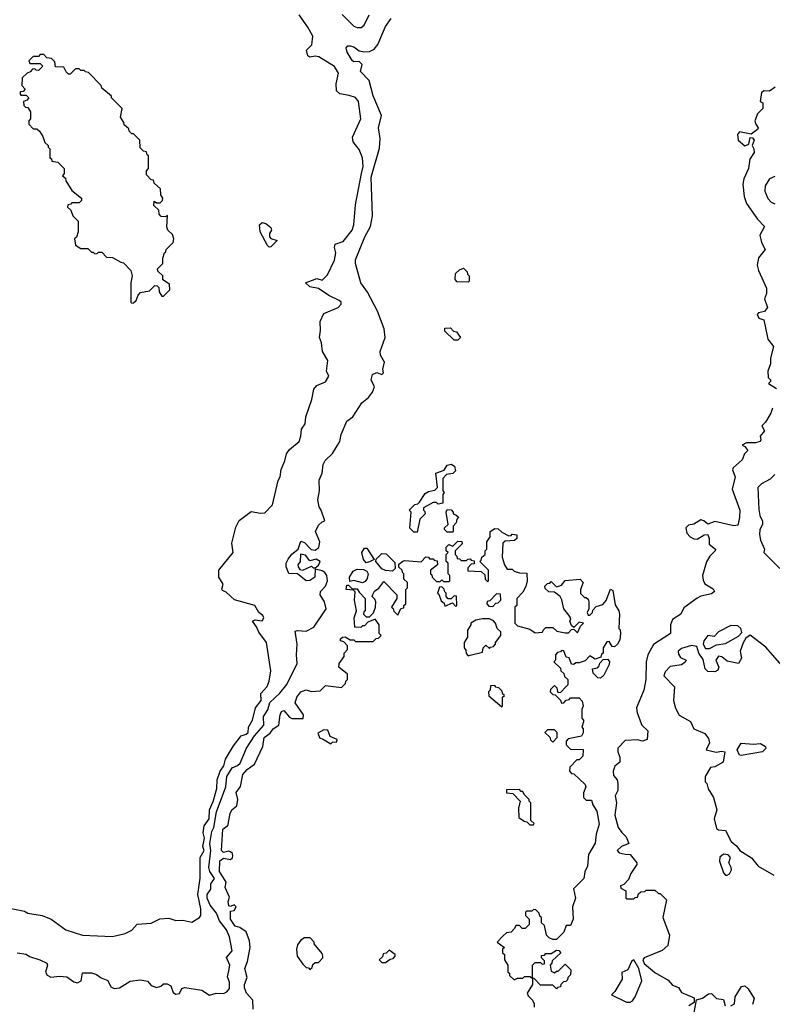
# Model space of a CAD drawing. Extents: x 1861455 to 2058065, y 200073 to 437907.
# Tile 78 of 256: x 1964428 to 1968701, y 242762 to 248348. Entities that reach past the tile are written whole.
import ezdxf

# ---------------------------------------------------------------- set-up
doc = ezdxf.new("R2010")
doc.units = 0

msp = doc.modelspace()

# ---------------------------------------------------------------- linework, layer by layer
at = {"layer": '0CON05XD'}
for points in [[(1965450, 243255), (1965457.5, 243265), (1965455.8, 243304.2), (1965440, 243385), (1965453, 243477), (1965452.5, 243595), (1965475.4, 243635), (1965467.4, 243657.4), (1965477.1, 243705), (1965470.6, 243735), (1965475.8, 243775), (1965503.4, 243815), (1965505.8, 243865), (1965527.5, 243912.5), (1965546.6, 243986.6), (1965550, 244035), (1965566.2, 244085), (1965586.6, 244115), (1965597.1, 244152.9), (1965641.7, 244228.2), (1965685.3, 244284.7), (1965714.7, 244295.3), (1965724.5, 244305), (1965728.2, 244335), (1965750.9, 244375), (1965766.2, 244445), (1965799.7, 244485), (1965797.3, 244525), (1965833.1, 244565), (1965845.5, 244595), (1965854.1, 244654.1), (1965828.8, 244815), (1965785, 244872.5), (1965773.6, 244903.6), (1965750, 244935), (1965765, 244942.5), (1965805, 244938.1), (1965813.6, 244955), (1965807.8, 244967.8), (1965785.9, 244985.9), (1965764, 245025), (1965647.7, 245057.7), (1965600.8, 245100.8), (1965580.5, 245110.4), (1965576.7, 245116.7), (1965582.9, 245145), (1965559.6, 245185), (1965558.5, 245225), (1965640.6, 245325), (1965632.3, 245377.7), (1965655, 245470), (1965675, 245507.5), (1965741.7, 245558.2), (1965795, 245548), (1965819.2, 245550.8), (1965863.2, 245595), (1965895.5, 245734.5), (1965907.1, 245755), (1965912.8, 245797.2), (1965934.1, 245845), (1965942.9, 245885), (1965960.8, 245909.2), (1966014.1, 245955), (1966025.2, 245984.8), (1966028.8, 246025), (1966049, 246055), (1966053.4, 246095), (1966087.2, 246192.8), (1966098.3, 246251.7), (1966115, 246272), (1966165, 246294), (1966184.2, 246325), (1966170.6, 246355), (1966177.2, 246415), (1966146.7, 246465), (1966141.5, 246515), (1966131, 246545), (1966136.8, 246585), (1966134.5, 246635.5), (1966155, 246682.1), (1966236.2, 246715), (1966253.3, 246735), (1966252.5, 246745), (1966242.5, 246755), (1966183.9, 246783.9), (1966125, 246822.5), (1966075, 246833.3), (1966050, 246855), (1966115, 246880), (1966145, 246870), (1966175, 246900), (1966216.4, 246983.6), (1966223.3, 247025), (1966216.4, 247056.4), (1966220, 247075), (1966265, 247090), (1966315.7, 247155), (1966325.7, 247185), (1966335, 247297.5), (1966368.2, 247475), (1966378, 247515), (1966374.6, 247565), (1966355, 247611.2), (1966322.2, 247655), (1966317.8, 247682.2), (1966365.6, 247785), (1966352, 247885), (1966335, 247906), (1966299.1, 247919.1), (1966245, 247928.6), (1966226, 247945), (1966225.6, 247985), (1966239.1, 248045), (1966215, 248082.2), (1966126.9, 248136.9), (1966105, 248140.5), (1966075, 248135.7), (1966065, 248142.5), (1966056.2, 248175), (1966087.5, 248205), (1966092.1, 248255), (1966065, 248305.8), (1966014.5, 248375)], [(1966258.5, 248378.5), (1966325, 248311.2), (1966345, 248303.3), (1966366.2, 248303.8), (1966383.6, 248316.4), (1966412, 248375)], [(1966140, 245565), (1966128.8, 245585), (1966120, 245625), (1966131.2, 245675), (1966128.8, 245735), (1966145.8, 245775), (1966150.8, 245825), (1966162.5, 245847.5), (1966203.6, 245886.4), (1966246.7, 245955), (1966252.5, 245995), (1966285, 246070), (1966320, 246095), (1966370, 246175), (1966408, 246205), (1966431.4, 246235), (1966442, 246265), (1966423.8, 246305), (1966432, 246335), (1966455, 246347.1), (1966485, 246334.4), (1966492.9, 246345), (1966490.5, 246365), (1966499.4, 246405), (1966477.3, 246445), (1966473.9, 246465), (1966502.5, 246545), (1966498.2, 246595), (1966459.7, 246695), (1966402.9, 246802.9), (1966365, 246855.8), (1966334, 246965), (1966335.4, 246985), (1966387.1, 247117.1), (1966419.3, 247175), (1966431.2, 247235), (1966423.3, 247455), (1966471.2, 247618.8), (1966474.1, 247675), (1966465.5, 247735), (1966482.5, 247805), (1966435, 247916.2), (1966413.1, 248003.1), (1966363.8, 248055), (1966372, 248095), (1966355, 248112), (1966325, 248108.8), (1966315, 248116.7), (1966286.7, 248165), (1966281.7, 248188.3), (1966290.5, 248199.6), (1966305, 248200), (1966325, 248194), (1966355, 248172.5), (1966384.2, 248165.8), (1966415, 248167.1), (1966439.8, 248180.2), (1966461.5, 248208.5), (1966505, 248308.8), (1966537.8, 248355)], [(1965065, 246740), (1965075, 246742.5), (1965090, 246755), (1965100, 246785), (1965115, 246800), (1965165, 246810), (1965195, 246840), (1965208.3, 246838.3), (1965218.3, 246828.3), (1965220, 246805), (1965235, 246780), (1965245, 246780), (1965280, 246815), (1965278.3, 246848.3), (1965241.7, 246871.7), (1965240, 246895), (1965211.7, 246921.7), (1965210, 246935), (1965240, 246965), (1965240, 246995), (1965250, 247025), (1965258.3, 247031.7), (1965260, 247045), (1965300, 247085), (1965302.5, 247105), (1965295, 247130), (1965270, 247155), (1965263, 247173), (1965268.3, 247238.3), (1965255, 247230), (1965231.7, 247231.7), (1965220, 247245), (1965218.3, 247268.3), (1965190, 247295), (1965191.7, 247318.3), (1965205, 247310), (1965225, 247310), (1965238.3, 247321.7), (1965240, 247335), (1965230, 247355), (1965228.3, 247388.3), (1965191.7, 247421.7), (1965188.3, 247438.3), (1965175, 247440), (1965148.3, 247468.3), (1965148.3, 247491.7), (1965160, 247505), (1965160, 247575), (1965151.7, 247581.7), (1965148.3, 247598.3), (1965131.7, 247601.7), (1965111.7, 247621.7), (1965110, 247665), (1965075, 247700), (1965065, 247700), (1965050, 247715), (1965048.3, 247728.3), (1965021.7, 247751.7), (1965020, 247765), (1965000, 247795), (1965010, 247845), (1964950, 247905), (1964950, 247915), (1964895, 247960), (1964890, 247975), (1964818.3, 248048.3), (1964801.7, 248051.7), (1964795, 248060), (1964775, 248060), (1964765, 248070), (1964745, 248070), (1964715, 248040), (1964705, 248040), (1964691.7, 248051.7), (1964678.3, 248078.3), (1964631.7, 248081.7), (1964628.3, 248108.3), (1964608.3, 248128.3), (1964581.7, 248131.7), (1964565, 248150), (1964545, 248150), (1964535, 248140), (1964505, 248140), (1964480, 248115), (1964485, 248100), (1964545, 248100), (1964560, 248085), (1964535, 248060), (1964521.7, 248061.7), (1964515, 248070), (1964501.7, 248068.3), (1964488.3, 248051.7), (1964470, 248045), (1964441.7, 248018.3), (1964440, 247975), (1964460, 247955), (1964448.3, 247941.7), (1964431.7, 247938.3), (1964430, 247925), (1964435, 247920), (1964465, 247920), (1964480, 247905), (1964468.3, 247891.7), (1964450, 247885), (1964451.7, 247861.7), (1964461.7, 247851.7), (1964475, 247850), (1964490, 247825), (1964490, 247785), (1964480, 247775), (1964480, 247755), (1964505, 247730), (1964525, 247730), (1964540, 247715), (1964560, 247685), (1964571.7, 247651.7), (1964590, 247635), (1964590, 247625), (1964600, 247615), (1964600, 247565), (1964608.3, 247558.3), (1964610, 247545), (1964645, 247540), (1964680, 247505), (1964680, 247475), (1964671.7, 247461.7), (1964688.3, 247448.3), (1964690, 247435), (1964725, 247380), (1964780, 247335), (1964778.3, 247321.7), (1964765, 247310), (1964725, 247310), (1964718.3, 247301.7), (1964701.7, 247298.3), (1964700, 247285), (1964718.3, 247268.3), (1964730, 247235), (1964760, 247205), (1964760, 247145), (1964750, 247115), (1964740, 247105), (1964745, 247070), (1964775, 247050), (1964815, 247050), (1964835, 247030), (1964845, 247030), (1964855, 247020), (1964868.3, 247021.7), (1964875, 247030), (1964895, 247030), (1964921.7, 247001.7), (1964955, 247000), (1965001.7, 246971.7), (1965018.3, 246968.3), (1965060, 246925), (1965067.5, 246895), (1965060, 246855), (1965060, 246745), (1965065, 246740)], [(1968716.7, 247965), (1968685, 247942.5), (1968655, 247943.8), (1968640, 247935), (1968632.5, 247885), (1968647, 247877), (1968647.5, 247845), (1968617.5, 247815), (1968602.5, 247775), (1968606.7, 247755), (1968620, 247735), (1968617.5, 247725), (1968581.7, 247698.3), (1968515, 247712.5), (1968503.6, 247696.4), (1968507.5, 247665), (1968545, 247632.5), (1968568.3, 247641.7), (1968575, 247680), (1968588.3, 247678.3), (1968597.5, 247665), (1968587.5, 247635), (1968596, 247615), (1968597.5, 247595), (1968573.3, 247556.7), (1968566.3, 247503.7), (1968539.2, 247445), (1968534, 247415), (1968540.8, 247345), (1968554, 247305), (1968617.5, 247217.5), (1968656.2, 247175), (1968630, 247125), (1968639.2, 247085), (1968660, 247045), (1968622.3, 246997.7), (1968615.8, 246955.8), (1968622.5, 246925), (1968667.5, 246825), (1968667.5, 246795), (1968656.2, 246765), (1968674, 246715), (1968657.3, 246692.7), (1968623.3, 246685), (1968614.4, 246675), (1968625, 246654.2), (1968652.5, 246645), (1968676.1, 246536.1), (1968707.5, 246495), (1968691.7, 246428.3), (1968690, 246395), (1968676.4, 246353.6), (1968678.3, 246318.3), (1968690, 246305), (1968690, 246295), (1968680, 246285), (1968725, 246256.2)], [(1968715, 247458.8), (1968684.3, 247445.7), (1968660, 247405), (1968659.2, 247375), (1968675, 247333.8), (1968695, 247313.8), (1968715, 247304)], [(1965845, 247057.5), (1965835, 247067.5), (1965794.3, 247145), (1965790, 247185), (1965805, 247197.5), (1965825, 247192.5), (1965855, 247168.8), (1965858, 247155), (1965846.2, 247135), (1965846.4, 247116.4), (1965855, 247107.5), (1965890, 247095), (1965855, 247060), (1965845, 247057.5)], [(1966975, 246860), (1966911.7, 246861.7), (1966900, 246875), (1966901.7, 246908.3), (1966925, 246930), (1966948.3, 246938.3), (1966968.3, 246918.3), (1966970, 246905), (1966980, 246895), (1966980, 246865), (1966975, 246860)], [(1966915, 246530), (1966895, 246530), (1966841.7, 246581.7), (1966841.7, 246598.3), (1966875, 246600), (1966891.7, 246581.7), (1966908.3, 246578.3), (1966930, 246545), (1966915, 246530)], [(1968702.5, 246145), (1968692.5, 246115), (1968662.5, 246065), (1968642.5, 246045), (1968657.5, 246015), (1968632.5, 245985), (1968636.7, 245965), (1968632.5, 245955), (1968605, 245948), (1968555, 245947.5), (1968530, 245935), (1968545, 245927.5), (1968562.5, 245905), (1968542.5, 245885), (1968529.3, 245850.7), (1968478.1, 245805), (1968475.6, 245795), (1968490.6, 245755), (1968474.1, 245684.1), (1968516.2, 245565), (1968515.4, 245524.6), (1968505, 245481.2), (1968482.9, 245477.1), (1968375, 245500.8), (1968335, 245486.1), (1968313.3, 245505), (1968295, 245510.6), (1968255, 245486.8), (1968225, 245480), (1968210.4, 245465), (1968216.7, 245435), (1968234.1, 245414.1), (1968255, 245402.8), (1968275, 245400.6), (1968315, 245425.3), (1968335, 245428.1), (1968342.7, 245405), (1968343.6, 245373.6), (1968379.5, 245345), (1968377.5, 245335), (1968347.1, 245305), (1968327.6, 245272.4), (1968305.6, 245195), (1968308.6, 245168.6), (1968318.3, 245148.3), (1968365, 245120), (1968373.3, 245105), (1968355, 245090), (1968295, 245077.5), (1968275, 245066), (1968199.4, 245010.6), (1968181.2, 244975), (1968134.2, 244945.8), (1968123.8, 244915), (1968122.5, 244865), (1968026.8, 244803.2), (1967994.2, 244745), (1967984.2, 244705), (1967984, 244605), (1967972, 244545), (1967930, 244445), (1967933.3, 244415), (1967961.2, 244345), (1967994.1, 244314.1), (1967990, 244265), (1967965, 244254.4), (1967935, 244262.5), (1967865, 244258.1), (1967824.5, 244215), (1967824.1, 244195), (1967836.2, 244165), (1967835.3, 244135), (1967806.2, 244113.8), (1967797.8, 244085), (1967800.4, 244060.4), (1967820, 244035), (1967823.5, 244015), (1967824.4, 243975), (1967809.6, 243945), (1967816.5, 243905), (1967807.5, 243835), (1967825.8, 243765.8), (1967846.1, 243736.1), (1967872.3, 243712.3), (1967887.5, 243675), (1967845, 243658.2), (1967820.5, 243635), (1967832, 243622), (1967866.4, 243613.6), (1967895, 243611.2), (1967932.5, 243565), (1967932.5, 243555), (1967897.5, 243505), (1967885, 243470), (1967858.3, 243441.7), (1967840, 243435), (1967841.7, 243421.7), (1967870, 243405), (1967870, 243365), (1967875, 243360), (1967915, 243360), (1967921.7, 243368.3), (1967935, 243370), (1967941.7, 243388.3), (1967955, 243400), (1967977, 243403), (1967985, 243410), (1968035, 243410), (1968055, 243390), (1968065, 243390), (1968100, 243355), (1968080, 243255), (1968117.5, 243155), (1968107.5, 243095), (1968075, 243067.5), (1967974.2, 243025.8), (1967966.2, 243015), (1967974.2, 242994.2), (1968035, 242942.5), (1968109.3, 242899.3), (1968135, 242870), (1968168.3, 242858.3), (1968185, 242830), (1968258.3, 242798.3), (1968258.3, 242771.7), (1968227, 242753)], [(1966685, 245440), (1966665, 245440), (1966643.6, 245463.6), (1966650, 245555), (1966640, 245565), (1966671.7, 245598.3), (1966688.3, 245601.7), (1966698.3, 245611.7), (1966730.7, 245659.3), (1966748.3, 245671.7), (1966785, 245680), (1966800, 245695), (1966790, 245775), (1966838.3, 245791.7), (1966855, 245820), (1966877, 245827), (1966897.5, 245815), (1966901.7, 245788.3), (1966887, 245773), (1966851.7, 245768.3), (1966830, 245745), (1966830, 245675), (1966837.5, 245665), (1966830, 245655), (1966830, 245605), (1966805, 245600), (1966795, 245610), (1966775, 245610), (1966721.7, 245578.3), (1966720, 245565), (1966728.3, 245558.3), (1966730, 245545), (1966700, 245515), (1966685, 245440)], [(1968715, 245767.8), (1968688.7, 245741.3), (1968640, 245715), (1968619.2, 245695), (1968625, 245570), (1968630.8, 245535), (1968645.9, 245504.1), (1968645.8, 245484.2), (1968631.2, 245455), (1968628.3, 245428.3), (1968634, 245395), (1968657.5, 245345), (1968654, 245325), (1968743.8, 245235)], [(1964414.2, 243054.2), (1964465, 243046), (1964483.2, 243033.2), (1964542.5, 243015), (1964582.5, 242995), (1964586.7, 242985), (1964575.6, 242945), (1964585, 242927.5), (1964605, 242915.8), (1964655, 242921.8), (1964695, 242918.5), (1964735, 242890), (1964757, 242883), (1964776.9, 242895), (1964785, 242941.2), (1964835, 242941.4), (1964865, 242932), (1964891.7, 242911.7), (1964927.8, 242897.8), (1964945, 242862), (1964965, 242852.2), (1964995, 242856), (1965055, 242893.3), (1965115, 242901.2), (1965153.6, 242893.6), (1965175, 242868.8), (1965205, 242856.7), (1965230, 242865), (1965245, 242877.5), (1965265, 242877.5), (1965286.4, 242866.4), (1965300, 242830), (1965315, 242819.5), (1965335, 242824.3), (1965348.8, 242851.2), (1965365, 242858), (1965461.7, 242841.7), (1965505, 242813.3), (1965543.9, 242826.1), (1965585, 242823.8), (1965605, 242833.1), (1965618.5, 242851.5), (1965618.5, 242888.5), (1965608.9, 242918.9), (1965615, 242951.9), (1965620.5, 242985), (1965603, 243027), (1965634, 243066), (1965618.7, 243145), (1965602.5, 243185), (1965561.8, 243235), (1965545, 243279.6), (1965508.8, 243325), (1965492.9, 243365), (1965492.2, 243385), (1965512.6, 243415), (1965513.9, 243445), (1965534.2, 243475), (1965508.3, 243515), (1965502.1, 243537.9), (1965512.8, 243635), (1965507.3, 243675), (1965518.4, 243741.6), (1965530.6, 243765), (1965545.2, 243855), (1965598.5, 243995), (1965604.2, 244055), (1965635, 244103.8), (1965665, 244116.4), (1965679.1, 244130.9), (1965715.4, 244215), (1965761.7, 244285), (1965814.8, 244345), (1965812.4, 244395), (1965837.4, 244432.6), (1965849.2, 244475), (1965905, 244526.5), (1965945, 244577.1), (1966004.3, 244695), (1965999.5, 244745), (1966004.4, 244805), (1965991.7, 244878.3), (1966005, 244883.3), (1966055, 244878.8), (1966098.8, 244901.2), (1966168, 245005), (1966158.8, 245045), (1966133.3, 245085), (1966136.2, 245105), (1966164, 245135), (1966175.7, 245165), (1966171.5, 245195), (1966161.3, 245211.3), (1966145, 245221.5), (1966105, 245230), (1966103.8, 245185), (1966075, 245165.7), (1966055, 245164.4), (1966005, 245203.8), (1965956.4, 245206.4), (1965941.2, 245245), (1965941.2, 245265), (1965951.7, 245288.3), (1965974.1, 245315.9), (1966010, 245345), (1966025, 245390), (1966045, 245382.5), (1966083.3, 245343.3), (1966105, 245337.8), (1966126.1, 245353.9), (1966131.9, 245385), (1966107.5, 245445), (1966125, 245480), (1966145, 245500), (1966160, 245505), (1966140, 245565)], [(1966885, 245440), (1966855, 245440), (1966840, 245455), (1966840, 245465), (1966860, 245485), (1966850, 245555), (1966855, 245570), (1966878.3, 245568.3), (1966890, 245555), (1966890, 245545), (1966905, 245540), (1966920, 245525), (1966910, 245515), (1966907, 245493), (1966890, 245475), (1966890, 245445), (1966885, 245440)], [(1966322.5, 245112.5), (1966282.5, 245115), (1966285, 245140), (1966295, 245140), (1966315, 245120), (1966345, 245120), (1966355, 245100), (1966390, 245065), (1966390, 244995), (1966381.7, 244988.3), (1966380, 244975), (1966395, 244960), (1966415, 244960), (1966437, 244983), (1966447.5, 245015), (1966450, 245045), (1966445, 245060), (1966430, 245075), (1966433, 245087), (1966443.3, 245106.7), (1966466.4, 245123.6), (1966495, 245160), (1966570, 245085), (1966570, 245065), (1966540, 245015), (1966548.3, 245008.3), (1966551.7, 244991.7), (1966575, 244970), (1966591.7, 245008.3), (1966608.3, 245011.7), (1966610, 245025), (1966620, 245035), (1966620, 245115), (1966630, 245125), (1966630, 245155), (1966610, 245175), (1966610, 245205), (1966601.7, 245211.7), (1966600, 245225), (1966581.7, 245241.7), (1966581.7, 245258.3), (1966603, 245277), (1966615, 245280), (1966707, 245273), (1966735, 245300), (1966748.3, 245298.3), (1966755, 245290), (1966775, 245290), (1966781.7, 245281.7), (1966798.3, 245278.3), (1966800, 245255), (1966760, 245225), (1966760, 245205), (1966768.3, 245198.3), (1966770, 245185), (1966795, 245160), (1966815, 245160), (1966825, 245170), (1966835, 245160), (1966865, 245160), (1966870, 245165), (1966870, 245195), (1966860, 245205), (1966860, 245265), (1966850, 245275), (1966850, 245315), (1966860, 245325), (1966850, 245335), (1966850, 245355), (1966865, 245370), (1966888.3, 245361.7), (1966915, 245390), (1966938.3, 245388.3), (1966940, 245375), (1966900, 245335), (1966900, 245315), (1966910, 245305), (1966911.7, 245291.7), (1966925, 245290), (1966935, 245280), (1966965, 245280), (1966971.7, 245288.3), (1966985, 245290), (1966991.7, 245281.7), (1967008.3, 245278.3), (1967008.3, 245261.7), (1966991.7, 245258.3), (1966971.7, 245238.3), (1966971.7, 245221.7), (1967048.3, 245218.3), (1967068.3, 245198.3), (1967070, 245175), (1967085, 245160), (1967090, 245165), (1967090, 245225), (1967040, 245275), (1967048.3, 245281.7), (1967051.7, 245298.3), (1967070, 245315), (1967070, 245335), (1967080, 245345), (1967080, 245385), (1967100, 245415), (1967100, 245445), (1967125, 245462.5), (1967145, 245460), (1967165, 245440), (1967205, 245420), (1967218.3, 245421.7), (1967225, 245430), (1967250, 245425), (1967250, 245405), (1967237, 245393), (1967185, 245390), (1967171.7, 245378.3), (1967168.3, 245298.3), (1967180, 245255), (1967195, 245230), (1967225, 245230), (1967235, 245220), (1967265, 245210), (1967308.3, 245208.3), (1967310, 245165), (1967301.7, 245131.7), (1967285, 245100), (1967250, 245065), (1967250, 245025), (1967240, 245015), (1967240, 244925), (1967255, 244910), (1967325, 244890), (1967355, 244870), (1967397, 244873), (1967400, 244885), (1967415, 244900), (1967455, 244900), (1967478.3, 244878.3), (1967525, 244870), (1967545, 244870), (1967561.7, 244888.3), (1967575, 244890), (1967595, 244870), (1967611.7, 244908.3), (1967630, 244925), (1967605, 244930), (1967575, 244900), (1967561.7, 244911.7), (1967552.5, 244935), (1967557.5, 244945), (1967551.7, 244961.7), (1967517.5, 245005), (1967507, 245057), (1967497.5, 245075), (1967465, 245100), (1967431.7, 245101.7), (1967411.7, 245121.7), (1967410, 245135), (1967425, 245150), (1967438.3, 245151.7), (1967445, 245160), (1967475, 245130), (1967505, 245140), (1967525, 245167.5), (1967610, 245175), (1967627.5, 245155), (1967612.5, 245115), (1967613, 245093), (1967635, 245070), (1967645, 245070), (1967655, 245060), (1967660, 245045), (1967660, 245005), (1967650, 244985), (1967655, 244970), (1967665, 244970), (1967680, 244985), (1967681.7, 244998.3), (1967701.7, 245018.3), (1967739.3, 245030.7), (1967757, 245053), (1967781.7, 245118.3), (1967795, 245110), (1967808.3, 245028.3), (1967830, 244995), (1967833.3, 244975), (1967830, 244895), (1967837, 244887), (1967840, 244865), (1967835, 244830), (1967822.5, 244805), (1967805, 244790), (1967791.7, 244791.7), (1967775, 244820), (1967761.7, 244818.3), (1967740, 244785), (1967740, 244755), (1967731.7, 244748.3), (1967728.3, 244731.7), (1967695, 244720), (1967665, 244740), (1967638.3, 244711.7), (1967605, 244700), (1967585, 244700), (1967575, 244690), (1967561.7, 244691.7), (1967548.3, 244728.3), (1967531.7, 244731.7), (1967518.3, 244768.3), (1967505, 244770), (1967498.3, 244761.7), (1967481.7, 244758.3), (1967470, 244745), (1967470, 244715), (1967460, 244705), (1967498.3, 244668.3), (1967500, 244655), (1967518.3, 244638.3), (1967521.7, 244621.7), (1967540, 244605), (1967540, 244575), (1967530, 244565), (1967498.3, 244531.7), (1967485, 244530), (1967480, 244555), (1967465, 244570), (1967441.7, 244548.3), (1967440, 244535), (1967455, 244520), (1967468.3, 244518.3), (1967498.3, 244488.3), (1967505, 244470), (1967518.3, 244471.7), (1967531.7, 244488.3), (1967548.3, 244491.7), (1967555, 244500), (1967605, 244500), (1967621.7, 244481.7), (1967627.5, 244455), (1967620, 244435), (1967620, 244385), (1967630, 244375), (1967630, 244365), (1967620, 244335), (1967627.5, 244325), (1967627, 244303), (1967617, 244283), (1967541.7, 244268.3), (1967530, 244255), (1967530, 244235), (1967555, 244210), (1967627, 244207), (1967625, 244170), (1967605, 244150), (1967591.7, 244148.3), (1967551.7, 244108.3), (1967550, 244085), (1967561.7, 244071.7), (1967575, 244070), (1967638.3, 244008.3), (1967642.5, 243995), (1967628.3, 243961.7), (1967630, 243935), (1967645, 243920), (1967675, 243920), (1967683, 243893), (1967705, 243857.5), (1967718, 243785), (1967701.7, 243728.3), (1967696.1, 243676.1), (1967657.7, 243612.3), (1967652, 243545), (1967636.2, 243513.8), (1967630.8, 243475), (1967573, 243417), (1967583.3, 243365), (1967567.5, 243315), (1967570, 243245), (1967555, 243210), (1967531.7, 243208.3), (1967518.3, 243171.7), (1967475, 243130), (1967455, 243130), (1967435, 243140), (1967420, 243155), (1967408.3, 243208.3), (1967390, 243225), (1967390, 243255), (1967381.7, 243261.7), (1967378.3, 243278.3), (1967358.3, 243298.3), (1967345, 243300), (1967335, 243290), (1967305, 243290), (1967300, 243285), (1967300, 243265), (1967320, 243245), (1967320, 243215), (1967298.3, 243191.7), (1967281.7, 243191.7), (1967265, 243210), (1967245, 243210), (1967238.3, 243191.7), (1967218.3, 243171.7), (1967191.7, 243168.3), (1967171.7, 243148.3), (1967140, 243115), (1967180, 243085), (1967170, 243075), (1967170, 243055), (1967180, 243045), (1967180, 243015), (1967200, 242985), (1967200, 242945), (1967208.3, 242938.3), (1967210, 242925), (1967235, 242900), (1967255, 242910), (1967285, 242910), (1967295, 242920), (1967325, 242920), (1967340, 242910), (1967340, 242985), (1967355, 243000), (1967385, 243000), (1967395, 242990), (1967408.3, 242991.7), (1967408.3, 243008.3), (1967390, 243025), (1967391.7, 243038.3), (1967408.3, 243041.7), (1967415, 243050), (1967445, 243050), (1967475, 243070), (1967488.3, 243068.3), (1967500, 243055), (1967451.7, 243008.3), (1967450, 242995), (1967440, 242985), (1967445, 242950), (1967465, 242940), (1967475, 242950), (1967485, 242950), (1967525, 242990), (1967557, 242957), (1967555, 242930), (1967540, 242915), (1967538.3, 242901.7), (1967528.3, 242891.7), (1967515, 242890), (1967500, 242875), (1967498.3, 242861.7), (1967481.7, 242858.3), (1967475, 242850), (1967455, 242870), (1967385, 242870), (1967348.3, 242908.3), (1967340, 242910), (1967340, 242875), (1967310, 242825), (1967315, 242810), (1967340, 242785), (1967350, 242765), (1967350, 242745)], [(1966395, 245267.5), (1966380, 245285), (1966370, 245325), (1966385, 245350), (1966399.3, 245349.3), (1966440, 245285), (1966415, 245272.5), (1966395, 245267.5)], [(1966035, 245224.3), (1966085, 245247.5), (1966095, 245237.5), (1966105, 245237.5), (1966125, 245253.8), (1966134.2, 245275), (1966111.7, 245288.3), (1966075, 245277.5), (1966050.5, 245310.4), (1966023.3, 245316.7), (1966020.8, 245275), (1966008.1, 245255), (1966008.9, 245245), (1966019.6, 245229.6), (1966035, 245224.3)], [(1966545, 245220), (1966505, 245222.5), (1966485, 245232.5), (1966450, 245275), (1966451.7, 245288.3), (1966485, 245320), (1966508.3, 245318.3), (1966558.3, 245268.3), (1966560, 245235), (1966545, 245220)], [(1966375, 245152.5), (1966325, 245166.7), (1966301.7, 245161.7), (1966300, 245185), (1966320.7, 245219.3), (1966345, 245230), (1966379.3, 245229.3), (1966399.3, 245219.3), (1966407.5, 245205), (1966401.7, 245178.3), (1966389.3, 245160.7), (1966375, 245152.5)], [(1966905, 245020), (1966910, 245025), (1966908.3, 245078.3), (1966895, 245080), (1966878.3, 245061.7), (1966861.7, 245061.7), (1966850, 245075), (1966850, 245095), (1966841.7, 245101.7), (1966838.3, 245118.3), (1966825, 245130), (1966811.7, 245128.3), (1966800, 245095), (1966808.3, 245088.3), (1966821.7, 245051.7), (1966838.3, 245038.3), (1966841.7, 245021.7), (1966885, 245040), (1966905, 245020)], [(1965753.3, 242735), (1965752.5, 242785), (1965716.7, 242825), (1965704, 242855), (1965704.2, 242875), (1965720, 242915), (1965706, 242965), (1965721.1, 243005), (1965736, 243085), (1965732.3, 243122.3), (1965713.1, 243173.1), (1965677.3, 243197.3), (1965651.4, 243205), (1965625.7, 243245), (1965625, 243290), (1965645.8, 243294.2), (1965658, 243315), (1965645, 243326), (1965625, 243317.5), (1965615, 243320), (1965612.5, 243345), (1965619.2, 243369.2), (1965594, 243425), (1965601.4, 243455), (1965562.7, 243515), (1965565, 243576), (1965585, 243591.2), (1965625, 243584.3), (1965636.5, 243593.5), (1965639.2, 243605), (1965637.1, 243617.1), (1965625, 243626.7), (1965615, 243630), (1965585, 243622.5), (1965573.8, 243635), (1965582, 243755), (1965605, 243772.5), (1965610, 243775), (1965622.5, 243845), (1965632.5, 243865), (1965661.7, 243888.3), (1965667.5, 243925), (1965657, 243963), (1965681.5, 243998.5), (1965694.2, 244065), (1965718.8, 244095), (1965761.2, 244125), (1965808.8, 244225), (1965817.1, 244275), (1965850.3, 244299.7), (1965866.7, 244325), (1965899.2, 244345), (1965906.2, 244405), (1965915, 244423.3), (1965928.3, 244428.3), (1965960.5, 244390.4), (1965973.8, 244383.8), (1966037, 244383), (1966040, 244405), (1965992.5, 244472.5), (1966001.9, 244505), (1966025, 244534), (1966055, 244546), (1966085, 244537.5), (1966135, 244540), (1966165, 244570), (1966255, 244560), (1966278.3, 244581.7), (1966280, 244595), (1966290, 244605), (1966290, 244635), (1966240, 244675), (1966242.5, 244695), (1966270, 244735), (1966270, 244755), (1966290, 244775), (1966290, 244795), (1966268.3, 244818.3), (1966250, 244825), (1966250, 244835), (1966260, 244845), (1966277, 244847), (1966305, 244830), (1966325, 244830), (1966335, 244820), (1966435, 244820), (1966451.7, 244838.3), (1966465, 244840), (1966480, 244855), (1966470, 244865), (1966470, 244915), (1966447, 244947), (1966405, 244930), (1966385, 244910), (1966375, 244910), (1966365, 244900), (1966331.7, 244901.7), (1966326.7, 244955), (1966340, 244995), (1966330, 245055), (1966333, 245103), (1966322.5, 245112.5)], [(1967115, 245020), (1967131.7, 245038.3), (1967145, 245040), (1967160, 245055), (1967158.3, 245088.3), (1967135, 245090), (1967098.3, 245051.7), (1967081.7, 245048.3), (1967080, 245035), (1967091.7, 245021.7), (1967115, 245020)], [(1966975, 244740), (1966985, 244742.5), (1967055, 244760), (1967060, 244785), (1967075, 244800), (1967095, 244780), (1967101.7, 244788.3), (1967118.3, 244791.7), (1967130, 244805), (1967130, 244815), (1967160, 244855), (1967160, 244875), (1967140, 244895), (1967130, 244925), (1967118.3, 244938.3), (1967095, 244950), (1967055, 244950), (1967018.3, 244941.7), (1966990, 244925), (1966990, 244915), (1966970, 244885), (1966970, 244845), (1966952.5, 244815), (1966952.5, 244785), (1966961.7, 244771.7), (1966963, 244753), (1966975, 244740)], [(1968345, 244781.5), (1968385, 244802), (1968435, 244810), (1968509.5, 244850.4), (1968528.5, 244871.5), (1968522.9, 244895), (1968505, 244908.6), (1968465, 244910.8), (1968396, 244875), (1968372, 244848), (1968335, 244854.4), (1968311.8, 244825), (1968307.7, 244805), (1968321.7, 244781.7), (1968345, 244781.5)], [(1968755.8, 244685), (1968665, 244788.9), (1968575, 244856), (1968550.5, 244839.5), (1968535, 244813.8), (1968517.8, 244765), (1968525.8, 244725), (1968509.2, 244695), (1968445, 244709.5), (1968415, 244734), (1968395, 244737.1), (1968380, 244715), (1968396.7, 244675), (1968392.6, 244657.4), (1968375, 244648.4), (1968335, 244650), (1968320, 244665), (1968308.2, 244718.2), (1968284, 244754), (1968271.8, 244791.8), (1968241.8, 244798.2), (1968185, 244781.2), (1968167.6, 244765), (1968168.6, 244748.6), (1968180.5, 244730.4), (1968212.5, 244715), (1968206.4, 244703.6), (1968185, 244687.5), (1968121.6, 244678.4), (1968092.3, 244647.7), (1968085.7, 244625), (1968145, 244562.5), (1968140.4, 244485), (1968151.7, 244441.7), (1968173.1, 244403), (1968236.9, 244366.9), (1968255.4, 244325.4), (1968318.3, 244298.3), (1968339.2, 244269.3), (1968344.1, 244245), (1968326.2, 244205), (1968382.7, 244192.7), (1968415, 244198.6), (1968432.5, 244195), (1968422.5, 244135), (1968375, 244110), (1968350, 244105), (1968320, 244055), (1968320, 244025), (1968330, 244015), (1968337.5, 243985), (1968366.7, 243935), (1968386.7, 243865), (1968371.2, 243815), (1968385, 243760), (1968395, 243752.5), (1968435, 243747.5), (1968467.5, 243685), (1968499.3, 243659.3), (1968517.5, 243635), (1968583, 243593), (1968620, 243545), (1968710, 243495)], [(1967725, 244612.5), (1967710, 244615), (1967685, 244640), (1967680, 244665), (1967708.3, 244671.7), (1967718.3, 244681.7), (1967721.7, 244698.3), (1967741.7, 244718.3), (1967765, 244720), (1967777.5, 244707.5), (1967775, 244690), (1967745, 244630), (1967725, 244612.5)], [(1967165, 244450), (1967170, 244455), (1967170, 244505), (1967180, 244515), (1967171.7, 244521.7), (1967168.3, 244538.3), (1967148.3, 244558.3), (1967131.7, 244561.7), (1967125, 244570), (1967101.7, 244568.3), (1967100, 244545), (1967090, 244535), (1967091.7, 244511.7), (1967165, 244450)], [(1966195, 244240), (1966205, 244250), (1966228.3, 244251.7), (1966230, 244265), (1966191.7, 244281.7), (1966178.3, 244318.3), (1966155, 244320), (1966120, 244300), (1966131.7, 244271.7), (1966148.3, 244268.3), (1966195, 244240)], [(1967455, 244250), (1967480, 244275), (1967480, 244305), (1967465, 244320), (1967425, 244320), (1967410, 244305), (1967438.3, 244278.3), (1967441.7, 244261.7), (1967455, 244250)], [(1968525, 244172.9), (1968514.7, 244174.7), (1968501.1, 244205), (1968525, 244243.1), (1968595, 244237.9), (1968635, 244242), (1968662.1, 244225), (1968665, 244214.2), (1968645, 244194.6), (1968525, 244172.9)], [(1967345, 243780), (1967348.3, 243788.3), (1967330, 243805), (1967330, 243905), (1967320, 243915), (1967320, 243925), (1967291.7, 243951.7), (1967285, 243970), (1967275, 243970), (1967265, 243980), (1967191.7, 243978.3), (1967191.7, 243961.7), (1967228.3, 243958.3), (1967270, 243915), (1967260, 243875), (1967261.7, 243821.7), (1967291.7, 243801.7), (1967308.3, 243798.3), (1967325, 243780), (1967345, 243780)], [(1968445, 243494.5), (1968457.9, 243502.1), (1968469.2, 243525), (1968468.5, 243538.6), (1968454.5, 243565), (1968464.4, 243595), (1968450, 243610), (1968425, 243613.5), (1968403.6, 243596.4), (1968401.1, 243575), (1968425, 243507.1), (1968435, 243494.5), (1968445, 243494.5)], [(1964380, 243305), (1964455, 243290), (1964475, 243280), (1964555, 243266.7), (1964607.5, 243245), (1964690, 243185), (1964785, 243153.8), (1964955, 243146.7), (1965026.4, 243163.6), (1965065, 243182.5), (1965095, 243217.5), (1965175, 243222.5), (1965223.6, 243246.4), (1965275, 243250), (1965315, 243237.5), (1965355, 243240), (1965405, 243227.5), (1965450, 243255)], [(1966075, 242960), (1966088.3, 242971.7), (1966091.7, 242988.3), (1966105, 243000), (1966125, 243000), (1966150, 243025), (1966150, 243035), (1966145, 243050), (1966100, 243105), (1966100, 243115), (1966078.3, 243138.3), (1966045, 243140), (1966023.6, 243126.4), (1966005, 243100), (1966000, 243075), (1966003.3, 243035), (1966035, 242990), (1966055, 242970), (1966068.3, 242968.3), (1966075, 242960)], [(1966505, 243000), (1966531.7, 243018.3), (1966548.3, 243021.7), (1966560, 243035), (1966560, 243045), (1966525, 243070), (1966508.3, 243051.7), (1966491.7, 243048.3), (1966488.3, 243031.7), (1966470, 243015), (1966485, 243000), (1966505, 243000)], [(1967895, 242774.2), (1967908, 242782), (1967922.5, 242805), (1967960, 242895), (1967944, 242965), (1967915, 243014), (1967901.1, 243005), (1967881.4, 242958.6), (1967847.5, 242942.5), (1967848.8, 242905), (1967807.5, 242835), (1967787.5, 242815), (1967873.8, 242775), (1967895, 242774.2)], [(1968466.4, 242753.6), (1968486.5, 242765), (1968489.6, 242805), (1968527, 242863), (1968545, 242866.7), (1968565, 242850), (1968597.6, 242795), (1968588.3, 242761.7)], [(1968255.4, 242704.6), (1968271.7, 242788.3), (1968305, 242796.7), (1968338.8, 242821.2), (1968355, 242824.3), (1968384.5, 242794.5), (1968425, 242788.5), (1968433.2, 242753.2)]]:
    msp.add_lwpolyline(points, dxfattribs=at)

doc.saveas('drawing.dxf')
